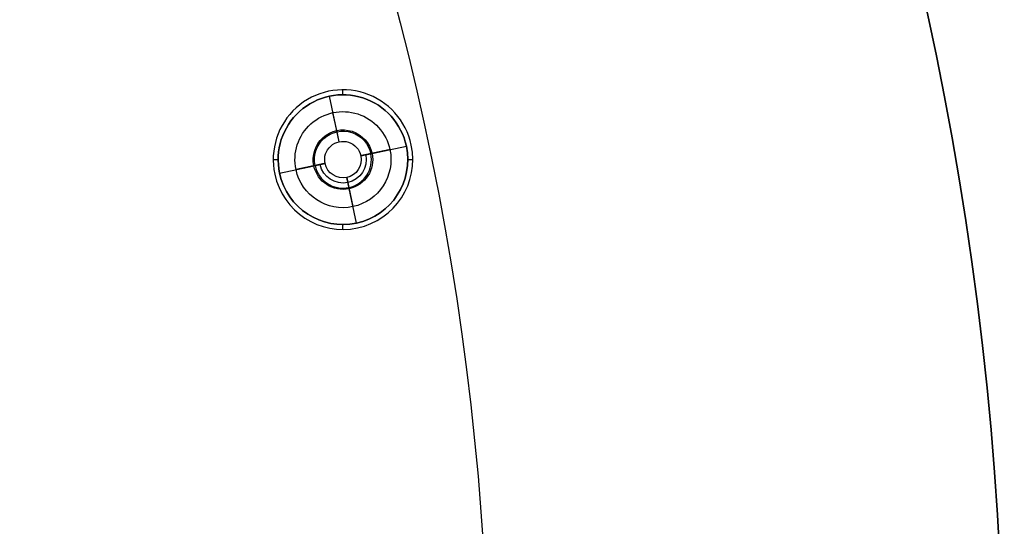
# Model space of a CAD drawing. Header units: centimetres. Extents: x -10.1 to 10.1, y -10.1 to 10.1.
# Tile 239 of 256: x 7.1 to 10.1, y 0.6 to 2.1. Entities that reach past the tile are written whole.
import ezdxf

# ---------------------------------------------------------------- set-up
doc = ezdxf.new("R2010")
doc.units = ezdxf.units.CM
doc.layers.add('Default', color=7, linetype='Continuous', true_color=0x000000)

msp = doc.modelspace()

# ---------------------------------------------------------------- linework, layer by layer
at = {"layer": 'Default'}
for p, q in [((8.0163, 1.9186, -0.02), (8.0163, 1.9186, 0.1)), ((8.0194, 1.9039, -0.02), (8.0194, 1.9039, 0.3)), ((8.0485, 1.767, 0.3), (8.0194, 1.9039, 0.3)), ((8.0599, 1.9082, -0.02), (8.0599, 1.9232, -0.02)), ((8.0421, 1.797, -0.0504), (8.0299, 1.8544, -0.15)), ((8.0485, 1.767, 0.3), (8.0421, 1.797, -0.0504)), ((8.1137, 1.7246, 0.3), (8.2507, 1.7537, 0.3)), ((7.8499, 1.7132, -0.02), (7.8649, 1.7132, -0.02)), ((7.8692, 1.6726, 0.3), (8.0061, 1.7018, 0.3)), ((8.2549, 1.7132, -0.02), (8.2699, 1.7132, -0.02)), ((7.8545, 1.6695, 0.0472), (7.8545, 1.6695, 0.1)), ((7.8545, 1.6695, -0.02), (7.8545, 1.6695, 0.1)), ((8.1005, 1.5225, 0.3), (8.0714, 1.6594, 0.3)), ((8.0714, 1.6594, 0.3), (8.0777, 1.6294, -0.0504)), ((8.0777, 1.6294, -0.0504), (8.09, 1.572, -0.15)), ((8.0599, 1.5032, -0.02), (8.0599, 1.5182, -0.02)), ((8.1005, 1.5225, -0.02), (8.1005, 1.5225, 0.3)), ((8.1036, 1.5078, -0.02), (8.1036, 1.5078, 0.1))]:
    msp.add_line(p, q, dxfattribs=at)
at = {"layer": 'Default', "extrusion": (0, 0, -1)}
for centre, radius, start, end in [((0, 0, -0.1), 10.05, 0, 180), ((0, 0, 0.3), 10.05, 0, 180), ((0, 0, 0.6), 8.5, 90, 270), ((0, 0, 0.15), 8.5, 90, 270), ((0, 0, 0.375), 8.5, 90, 270), ((-8.0599, 1.7132, 0.02), 0.195, 348, 168), ((-8.0599, 1.7132, -0.3), 0.195, 348, 168), ((-8.0599, 1.7132, 0.15), 0.1444, 348, 168), ((-8.0599, 1.7132, 0.0568), 0.0895, 348, 168), ((-8.0599, 1.7132, 0.0504), 0.0857, 348, 168), ((-8.0599, 1.7132, 0.02), 0.195, 168, 348), ((-8.0599, 1.7132, -0.3), 0.195, 168, 348), ((-8.0599, 1.7132, -0.3), 0.055, 348, 168), ((-8.0599, 1.7132, 0.15), 0.1444, 168, 348), ((-8.0599, 1.7132, 0.0568), 0.0895, 168, 348), ((-8.0599, 1.7132, -0.1248), 0.0703, 168, 348), ((-8.0599, 1.7132, -0.3), 0.055, 168, 348)]:
    msp.add_arc(centre, radius, start, end, dxfattribs=at)
at = {"layer": 'Default'}
for centre, radius, start, end in [((0, 0, -0.7), 10.05, 0, 180), ((8.0599, 1.7132, -0.02), 0.21, 12, 192), ((8.0599, 1.7132, 0.1), 0.21, 12, 192), ((8.0599, 1.7132, 0.04), 0.21, 12, 192), ((8.0599, 1.7132, 0.14), 0.195, 12, 192), ((8.0599, 1.7132, -0.02), 0.21, 192, 12), ((8.0599, 1.7132, 0.1), 0.21, 192, 12), ((8.0599, 1.7132, 0.04), 0.21, 192, 12), ((8.0599, 1.7132, 0.14), 0.195, 192, 12), ((8.0599, 1.7132, -0.0504), 0.0857, 192, 12)]:
    msp.add_arc(centre, radius, start, end, dxfattribs=at)
for points in [[(8.2507, 1.7537, 0.3), (8.2507, 1.7537, 0.14), (8.2507, 1.7537, -0.02)], [(8.2653, 1.7569, 0.1), (8.2653, 1.7569, 0.04), (8.2653, 1.7569, -0.02)], [(8.1437, 1.731, -0.0504), (8.1287, 1.7278, 0.1248), (8.1137, 1.7246, 0.3)], [(8.2012, 1.7432, -0.15), (8.1724, 1.7371, -0.1002), (8.1437, 1.731, -0.0504)], [(7.9762, 1.6954, -0.0504), (7.9474, 1.6893, -0.1002), (7.9187, 1.6832, -0.15)], [(8.0061, 1.7018, 0.3), (7.9911, 1.6986, 0.1248), (7.9762, 1.6954, -0.0504)], [(7.8545, 1.6695, -0.02), (7.8545, 1.6695, 0.04), (7.8545, 1.6695, 0.1)], [(7.8692, 1.6726, -0.02), (7.8692, 1.6726, 0.14), (7.8692, 1.6726, 0.3)]]:
    msp.add_open_spline(points, degree=2, dxfattribs=at)

doc.saveas('drawing.dxf')
